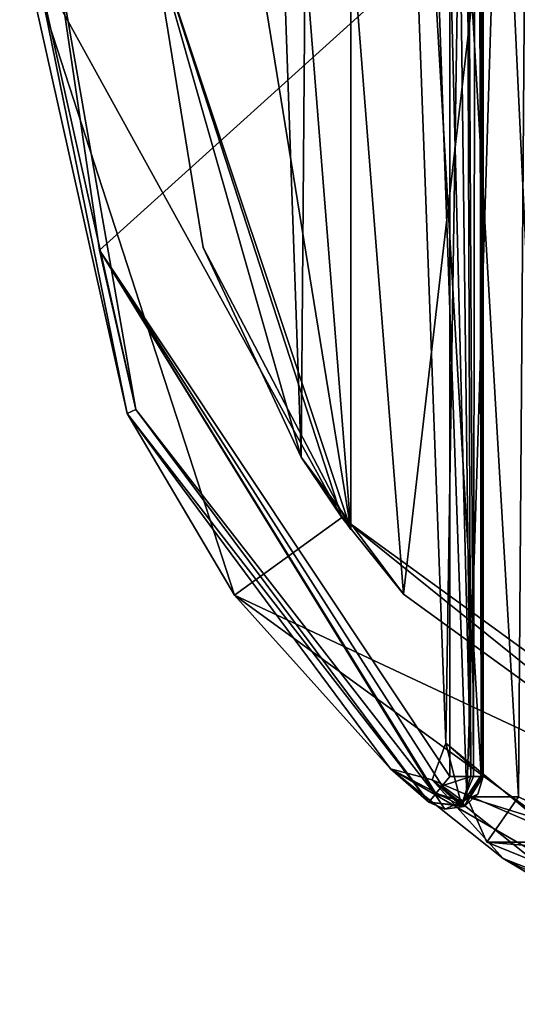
# Model space of a CAD drawing. Header units: millimetres. Extents: x -145 to 248, y -150 to 247.
# Tile 148 of 174: x 183 to 190.52, y -16.17 to -1.3. Entities that reach past the tile are written whole.
import ezdxf

# ---------------------------------------------------------------- set-up
doc = ezdxf.new("R2010")
doc.units = ezdxf.units.MM
doc.header["$LTSCALE"] = 65.185185
for name, color, linetype in [('1490', 7, 'CONTINUOUS'), ('1491', 7, 'CONTINUOUS'), ('1493', 7, 'CONTINUOUS'), ('1494', 7, 'CONTINUOUS'), ('1495', 7, 'CONTINUOUS'), ('1497', 7, 'CONTINUOUS'), ('1499', 7, 'CONTINUOUS'), ('1500', 7, 'CONTINUOUS'), ('1501', 7, 'CONTINUOUS'), ('1503', 7, 'CONTINUOUS'), ('1504', 7, 'CONTINUOUS'), ('1512', 7, 'CONTINUOUS'), ('1514', 7, 'CONTINUOUS'), ('1516', 7, 'CONTINUOUS'), ('1518', 7, 'CONTINUOUS'), ('1523', 7, 'CONTINUOUS'), ('1558', 7, 'CONTINUOUS'), ('1561', 7, 'CONTINUOUS'), ('1563', 7, 'CONTINUOUS'), ('1564', 7, 'CONTINUOUS')]:
    doc.layers.add(name, color=color, linetype=linetype)

msp = doc.modelspace()

# ---------------------------------------------------------------- linework, layer by layer
at = {"layer": '1490', "linetype": 'CONTINUOUS'}
for points in [[(186.247, -9.992, -81.5), (183, 0, -81.5), (187.865, -8.817, -81.5), (186.247, -9.992, -81.5)], [(187.865, -8.817, -81.5), (183, 0, -81.5), (185, 0, -81.5), (187.865, -8.817, -81.5)], [(195.365, -14.266, -81.5), (186.247, -9.992, -81.5), (187.865, -8.817, -81.5), (195.365, -14.266, -81.5)], [(194.747, -16.168, -81.5), (186.247, -9.992, -81.5), (195.365, -14.266, -81.5), (194.747, -16.168, -81.5)]]:
    msp.add_3dface(points, dxfattribs=at)
at = {"layer": '1491', "linetype": 'CONTINUOUS'}
for points in [[(183.5, 0, -37.5), (184.207, -4.78, -37.5), (189.5, 0, -37.5), (183.5, 0, -37.5)], [(184.207, -4.78, -37.5), (189.5, -12.728, -37.5), (189.5, 0, -37.5), (184.207, -4.78, -37.5)]]:
    msp.add_3dface(points, dxfattribs=at)
at = {"layer": '1493', "linetype": 'CONTINUOUS'}
for points in [[(183, 0, -81.5), (186.247, -9.992, -81.5), (183, 0, -38), (183, 0, -81.5)], [(183, 0, -38), (186.247, -9.992, -81.5), (184.623, -7.249, -38), (183, 0, -38)], [(184.623, -7.249, -38), (186.247, -9.992, -81.5), (188.601, -12.612, -46.372), (184.623, -7.249, -38)], [(189.182, -13.114, -38), (184.623, -7.249, -38), (189.182, -13.114, -39.899), (189.182, -13.114, -38)], [(189.182, -13.114, -39.899), (184.623, -7.249, -38), (189.182, -13.114, -41.799), (189.182, -13.114, -39.899)], [(189.182, -13.114, -41.799), (184.623, -7.249, -38), (188.601, -12.612, -46.372), (189.182, -13.114, -41.799)], [(186.247, -9.992, -81.5), (194.747, -16.168, -81.5), (188.601, -12.612, -46.372), (186.247, -9.992, -81.5)], [(188.601, -12.612, -46.372), (194.747, -16.168, -81.5), (190.306, -13.965, -51.189), (188.601, -12.612, -46.372)], [(190.306, -13.965, -51.189), (194.747, -16.168, -81.5), (192.302, -15.157, -53.475), (190.306, -13.965, -51.189)]]:
    msp.add_3dface(points, dxfattribs=at)
at = {"layer": '1494', "linetype": 'CONTINUOUS'}
for points in [[(189.821, 12.643, -50.673), (191.062, -13.57, -50.998), (191.785, 14.117, -53.459), (189.821, 12.643, -50.673)], [(189.938, 12.745, -39.84), (189.973, -12.711, -41.955), (188.566, 11.412, -45.269), (189.938, 12.745, -39.84)], [(188.566, 11.412, -45.269), (189.438, -12.227, -46.366), (189.821, 12.643, -50.673), (188.566, 11.412, -45.269)], [(189.438, -12.227, -46.366), (191.062, -13.57, -50.998), (189.821, 12.643, -50.673), (189.438, -12.227, -46.366)], [(189.957, -1.378, -40.912), (189.973, -12.711, -41.955), (189.938, 12.745, -39.84), (189.957, -1.378, -40.912)], [(189.973, -12.711, -41.955), (189.438, -12.227, -46.366), (188.566, 11.412, -45.269), (189.973, -12.711, -41.955)]]:
    msp.add_3dface(points, dxfattribs=at)
at = {"layer": '1495', "linetype": 'CONTINUOUS'}
for points in [[(190, 12.728, -38), (190, -12.728, -38), (190, 12.728, -38.8), (190, 12.728, -38)], [(190, 12.728, -38.8), (190, -12.728, -38), (190, 12.728, -39.6), (190, 12.728, -38.8)], [(190, 12.728, -39.6), (190, -12.728, -38), (190, -1.304, -40.701), (190, 12.728, -39.6)], [(190, -12.728, -39.897), (190, -12.728, -41.794), (190, -1.304, -40.701), (190, -12.728, -39.897)], [(190, -12.728, -38), (190, -12.728, -39.897), (190, -1.304, -40.701), (190, -12.728, -38)]]:
    msp.add_3dface(points, dxfattribs=at)
at = {"layer": '1497', "linetype": 'CONTINUOUS'}
for points in [[(188, 9, -39.5), (188, -9, -39.5), (185.77, 4.743, -39.5), (188, 9, -39.5)], [(185.77, 4.743, -39.5), (188, -9, -39.5), (185, 0, -39.5), (185.77, 4.743, -39.5)], [(185, 0, -39.5), (188, -9, -39.5), (185.77, -4.743, -39.5), (185, 0, -39.5)]]:
    msp.add_3dface(points, dxfattribs=at)
at = {"layer": '1499', "linetype": 'CONTINUOUS'}
for points in [[(187.865, -8.817, -81.5), (185, 0, -81.5), (187.252, -7.906, -45.967), (187.865, -8.817, -81.5)], [(185, 0, -81.5), (185, 0, -39.5), (185.77, -4.743, -39.5), (185, 0, -81.5)], [(185, 0, -81.5), (185.77, -4.743, -39.5), (187.252, -7.906, -45.967), (185, 0, -81.5)], [(185.77, -4.743, -39.5), (188, -9, -39.5), (187.252, -7.906, -45.967), (185.77, -4.743, -39.5)], [(188.797, -9.975, -51.329), (187.865, -8.817, -81.5), (187.252, -7.906, -45.967), (188.797, -9.975, -51.329)], [(187.252, -7.906, -45.967), (188, -9, -39.5), (188, -9, -41.141), (187.252, -7.906, -45.967)], [(195.365, -14.266, -81.5), (187.865, -8.817, -81.5), (194.002, -13.749, -56.402), (195.365, -14.266, -81.5)], [(194.002, -13.749, -56.402), (187.865, -8.817, -81.5), (188.797, -9.975, -51.329), (194.002, -13.749, -56.402)]]:
    msp.add_3dface(points, dxfattribs=at)
at = {"layer": '1500', "linetype": 'CONTINUOUS'}
for points in [[(187.376, 8.101, -49.62), (191.371, 12.269, -55.708), (188.797, -9.975, -51.329), (187.376, 8.101, -49.62)], [(191.371, 12.269, -55.708), (194.002, -13.749, -56.402), (188.797, -9.975, -51.329), (191.371, 12.269, -55.708)], [(186.73, 6.993, -44.822), (187.376, 8.101, -49.62), (187.252, -7.906, -45.967), (186.73, 6.993, -44.822)], [(187.376, 8.101, -49.62), (188.797, -9.975, -51.329), (187.252, -7.906, -45.967), (187.376, 8.101, -49.62)], [(186.73, 6.993, -44.822), (187.252, -7.906, -45.967), (188, -9, -41.141), (186.73, 6.993, -44.822)], [(186.73, 6.993, -44.822), (188, -9, -41.141), (188, -0.69, -40.335), (186.73, 6.993, -44.822)]]:
    msp.add_3dface(points, dxfattribs=at)
at = {"layer": '1501', "linetype": 'CONTINUOUS'}
for points in [[(188, -9, -39.5), (188, 9, -39.5), (188, -0.69, -40.335), (188, -9, -39.5)], [(188, -9, -41.141), (188, -9, -39.5), (188, -0.69, -40.335), (188, -9, -41.141)]]:
    msp.add_3dface(points, dxfattribs=at)
at = {"layer": '1503', "linetype": 'CONTINUOUS'}
for points in [[(183, 0, -38), (184.623, -7.249, -38), (183.146, 0, -37.646), (183, 0, -38)], [(184.755, -7.186, -37.646), (183.5, 0, -37.5), (183.146, 0, -37.646), (184.755, -7.186, -37.646)], [(184.623, -7.249, -38), (184.755, -7.186, -37.646), (183.146, 0, -37.646), (184.623, -7.249, -38)], [(184.207, -4.78, -37.5), (183.5, 0, -37.5), (184.755, -7.186, -37.646), (184.207, -4.78, -37.5)], [(189.5, -12.728, -37.5), (184.207, -4.78, -37.5), (189.382, -12.871, -37.536), (189.5, -12.728, -37.5)], [(189.382, -12.871, -37.536), (184.207, -4.78, -37.5), (189.288, -12.984, -37.627), (189.382, -12.871, -37.536)], [(189.288, -12.984, -37.627), (184.207, -4.78, -37.5), (189.277, -12.998, -37.643), (189.288, -12.984, -37.627)], [(189.277, -12.998, -37.643), (184.207, -4.78, -37.5), (184.755, -7.186, -37.646), (189.277, -12.998, -37.643)], [(184.623, -7.249, -38), (189.182, -13.114, -38), (184.755, -7.186, -37.646), (184.623, -7.249, -38)], [(189.182, -13.114, -38), (189.277, -12.998, -37.643), (184.755, -7.186, -37.646), (189.182, -13.114, -38)]]:
    msp.add_3dface(points, dxfattribs=at)
at = {"layer": '1504', "linetype": 'CONTINUOUS'}
for points in [[(189.5, 12.728, -37.5), (189.5, 0, -37.5), (189.815, -12.728, -37.612), (189.5, 12.728, -37.5)], [(189.717, 12.728, -37.549), (189.5, 12.728, -37.5), (189.815, -12.728, -37.612), (189.717, 12.728, -37.549)], [(189.891, 12.728, -37.688), (189.717, 12.728, -37.549), (189.854, -12.728, -37.646), (189.891, 12.728, -37.688)], [(189.854, -12.728, -37.646), (189.717, 12.728, -37.549), (189.815, -12.728, -37.612), (189.854, -12.728, -37.646)], [(190, -12.728, -38), (189.891, 12.728, -37.688), (189.854, -12.728, -37.646), (190, -12.728, -38)], [(189.891, 12.728, -37.688), (190, -12.728, -38), (189.946, 12.728, -37.775), (189.891, 12.728, -37.688)], [(190, -12.728, -38), (190, 12.728, -38), (189.946, 12.728, -37.775), (190, -12.728, -38)], [(189.5, 0, -37.5), (189.5, -12.728, -37.5), (189.815, -12.728, -37.612), (189.5, 0, -37.5)]]:
    msp.add_3dface(points, dxfattribs=at)
at = {"layer": '1512', "linetype": 'CONTINUOUS'}
for points in [[(191.062, -13.57, -50.998), (189.438, -12.227, -46.366), (189.231, -12.778, -47.031), (191.062, -13.57, -50.998)], [(189.231, -12.778, -47.031), (189.438, -12.227, -46.366), (189.676, -13.157, -41.981), (189.231, -12.778, -47.031)], [(189.438, -12.227, -46.366), (189.973, -12.711, -41.955), (189.676, -13.157, -41.981), (189.438, -12.227, -46.366)], [(189.182, -13.114, -41.799), (188.601, -12.612, -46.372), (189.658, -13.165, -41.977), (189.182, -13.114, -41.799)], [(188.601, -12.612, -46.372), (190.306, -13.965, -51.189), (189.231, -12.778, -47.031), (188.601, -12.612, -46.372)], [(188.601, -12.612, -46.372), (189.231, -12.778, -47.031), (189.658, -13.165, -41.977), (188.601, -12.612, -46.372)], [(190.306, -13.965, -51.189), (191.137, -14.295, -51.619), (189.231, -12.778, -47.031), (190.306, -13.965, -51.189)], [(191.137, -14.295, -51.619), (191.062, -13.57, -50.998), (189.231, -12.778, -47.031), (191.137, -14.295, -51.619)], [(189.658, -13.165, -41.977), (189.231, -12.778, -47.031), (189.676, -13.157, -41.981), (189.658, -13.165, -41.977)], [(190.306, -13.965, -51.189), (192.302, -15.157, -53.475), (191.137, -14.295, -51.619), (190.306, -13.965, -51.189)]]:
    msp.add_3dface(points, dxfattribs=at)
at = {"layer": '1514', "linetype": 'CONTINUOUS'}
for points in [[(190, -12.728, -41.794), (189.714, -13.18, -38), (189.713, -13.18, -41.794), (190, -12.728, -41.794)], [(189.714, -13.18, -38), (190, -12.728, -41.794), (189.923, -12.994, -38), (189.714, -13.18, -38)], [(190, -12.728, -41.794), (190, -12.728, -39.897), (189.923, -12.994, -38), (190, -12.728, -41.794)], [(190, -12.728, -39.897), (190, -12.728, -38), (189.923, -12.994, -38), (190, -12.728, -39.897)], [(189.182, -13.114, -38), (189.182, -13.114, -39.899), (189.713, -13.18, -41.794), (189.182, -13.114, -38)], [(189.42, -13.222, -38), (189.182, -13.114, -38), (189.713, -13.18, -41.794), (189.42, -13.222, -38)], [(189.182, -13.114, -39.899), (189.182, -13.114, -41.799), (189.713, -13.18, -41.794), (189.182, -13.114, -39.899)], [(189.714, -13.18, -38), (189.42, -13.222, -38), (189.713, -13.18, -41.794), (189.714, -13.18, -38)]]:
    msp.add_3dface(points, dxfattribs=at)
at = {"layer": '1516', "linetype": 'CONTINUOUS'}
for points in [[(189.957, -1.378, -40.912), (189.938, 12.745, -39.84), (189.984, 12.737, -39.724), (189.957, -1.378, -40.912)], [(189.973, -12.711, -41.955), (189.957, -1.378, -40.912), (189.984, 12.737, -39.724), (189.973, -12.711, -41.955)], [(189.973, -12.711, -41.955), (189.984, 12.737, -39.724), (189.993, -12.719, -41.876), (189.973, -12.711, -41.955)], [(190, 12.728, -39.6), (190, -12.728, -41.794), (189.984, 12.737, -39.724), (190, 12.728, -39.6)], [(189.984, 12.737, -39.724), (190, -12.728, -41.794), (189.993, -12.719, -41.876), (189.984, 12.737, -39.724)], [(190, -12.728, -41.794), (190, 12.728, -39.6), (190, -1.304, -40.701), (190, -12.728, -41.794)]]:
    msp.add_3dface(points, dxfattribs=at)
at = {"layer": '1518', "linetype": 'CONTINUOUS'}
for points in [[(189.5, -12.728, -37.5), (189.382, -12.871, -37.536), (189.815, -12.728, -37.612), (189.5, -12.728, -37.5)], [(189.815, -12.728, -37.612), (189.382, -12.871, -37.536), (189.695, -13.102, -37.731), (189.815, -12.728, -37.612)], [(190, -12.728, -38), (189.854, -12.728, -37.646), (189.695, -13.102, -37.731), (190, -12.728, -38)], [(189.923, -12.994, -38), (190, -12.728, -38), (189.695, -13.102, -37.731), (189.923, -12.994, -38)], [(189.854, -12.728, -37.646), (189.815, -12.728, -37.612), (189.695, -13.102, -37.731), (189.854, -12.728, -37.646)], [(189.382, -12.871, -37.536), (189.288, -12.984, -37.627), (189.695, -13.102, -37.731), (189.382, -12.871, -37.536)], [(189.277, -12.998, -37.643), (189.182, -13.114, -38), (189.42, -13.222, -38), (189.277, -12.998, -37.643)], [(189.288, -12.984, -37.627), (189.277, -12.998, -37.643), (189.695, -13.102, -37.731), (189.288, -12.984, -37.627)], [(189.277, -12.998, -37.643), (189.42, -13.222, -38), (189.695, -13.102, -37.731), (189.277, -12.998, -37.643)], [(189.714, -13.18, -38), (189.923, -12.994, -38), (189.695, -13.102, -37.731), (189.714, -13.18, -38)], [(189.42, -13.222, -38), (189.714, -13.18, -38), (189.695, -13.102, -37.731), (189.42, -13.222, -38)]]:
    msp.add_3dface(points, dxfattribs=at)
at = {"layer": '1523', "linetype": 'CONTINUOUS'}
for points in [[(189.676, -13.157, -41.981), (189.973, -12.711, -41.955), (189.713, -13.18, -41.794), (189.676, -13.157, -41.981)], [(189.713, -13.18, -41.794), (189.973, -12.711, -41.955), (189.993, -12.719, -41.876), (189.713, -13.18, -41.794)], [(190, -12.728, -41.794), (189.713, -13.18, -41.794), (189.993, -12.719, -41.876), (190, -12.728, -41.794)], [(189.182, -13.114, -41.799), (189.658, -13.165, -41.977), (189.713, -13.18, -41.794), (189.182, -13.114, -41.799)], [(189.658, -13.165, -41.977), (189.676, -13.157, -41.981), (189.713, -13.18, -41.794), (189.658, -13.165, -41.977)]]:
    msp.add_3dface(points, dxfattribs=at)
at = {"layer": '1558', "linetype": 'CONTINUOUS'}
for points in [[(190.777, 20, -38.669), (188.6, 20, -45.37), (190.534, -13.035, -41.449), (190.777, 20, -38.669)], [(190.534, -13.035, -41.449), (188.6, 20, -45.37), (189.754, -13.035, -45.37), (190.534, -13.035, -41.449)]]:
    msp.add_3dface(points, dxfattribs=at)
at = {"layer": '1561', "linetype": 'CONTINUOUS'}
for points in [[(188.6, 20, -45.37), (190.777, 20, -52.071), (189.754, -13.035, -45.37), (188.6, 20, -45.37)], [(189.754, -13.035, -45.37), (190.777, 20, -52.071), (190.534, -13.035, -49.291), (189.754, -13.035, -45.37)]]:
    msp.add_3dface(points, dxfattribs=at)
at = {"layer": '1563', "linetype": 'CONTINUOUS'}
for points in [[(190.534, -13.035, -41.449), (189.754, -13.035, -45.37), (191.957, -13.719, -39.526), (190.534, -13.035, -41.449)], [(189.754, -13.035, -45.37), (190.058, -13.719, -45.37), (191.957, -13.719, -39.526), (189.754, -13.035, -45.37)], [(190.753, -14, -45.37), (193.459, -14, -38.834), (190.058, -13.719, -45.37), (190.753, -14, -45.37)], [(190.058, -13.719, -45.37), (193.459, -14, -38.834), (191.957, -13.719, -39.526), (190.058, -13.719, -45.37)]]:
    msp.add_3dface(points, dxfattribs=at)
at = {"layer": '1564', "linetype": 'CONTINUOUS'}
for points in [[(189.754, -13.035, -45.37), (190.534, -13.035, -49.291), (190.058, -13.719, -45.37), (189.754, -13.035, -45.37)], [(190.058, -13.719, -45.37), (190.534, -13.035, -49.291), (191.957, -13.719, -51.214), (190.058, -13.719, -45.37)], [(190.753, -14, -45.37), (190.058, -13.719, -45.37), (191.957, -13.719, -51.214), (190.753, -14, -45.37)]]:
    msp.add_3dface(points, dxfattribs=at)

doc.saveas('drawing.dxf')
